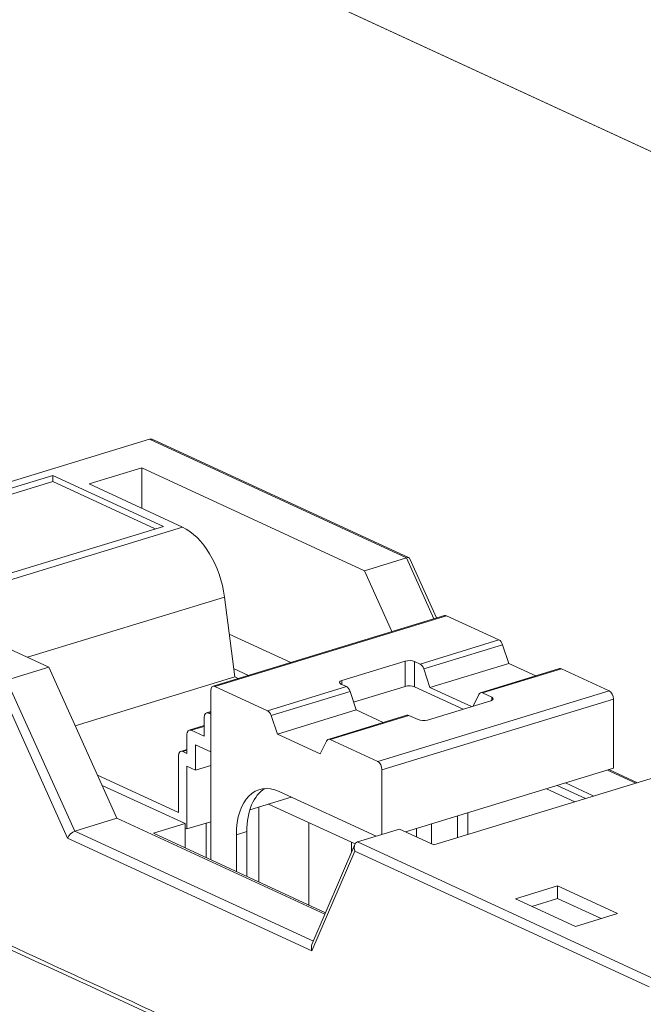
# Model space of a CAD drawing. Header units: inches. Extents: x -35 to 647, y 178 to 608.
# Tile 103 of 234: x 399.04 to 403.64, y 218.07 to 225.32. Entities that reach past the tile are written whole.
import ezdxf

# ---------------------------------------------------------------- set-up
doc = ezdxf.new("R2010")
doc.units = ezdxf.units.IN
doc.header["$MEASUREMENT"] = 0
doc.layers.add('1', color=7, linetype='Continuous')

# ---------------------------------------------------------------- blocks, each defined once
blk = doc.blocks.new('block 2790')
at = {"layer": '1', "color": 155, "lineweight": 18, "true_color": 0x4c7299}
blk.add_lwpolyline([(401.5117, 219.2428), (401.1961, 218.5079)], dxfattribs=at)
blk = doc.blocks.new('block 2791')
at = {"layer": '1', "color": 155, "lineweight": 18, "true_color": 0x4c7299}
blk.add_lwpolyline([(401.8964, 220.1957), (401.3147, 220.018)], dxfattribs=at)
blk = doc.blocks.new('block 2792')
at = {"layer": '1', "color": 155, "lineweight": 18, "true_color": 0x4c7299}
blk.add_lwpolyline([(403.0211, 220.5393), (402.4394, 220.3616)], dxfattribs=at)
blk = doc.blocks.new('block 2793')
at = {"layer": '1', "color": 155, "lineweight": 18, "true_color": 0x4c7299}
blk.add_lwpolyline([(402.1729, 220.9306), (400.4665, 220.4092)], dxfattribs=at)
blk = doc.blocks.new('block 2794')
at = {"layer": '1', "color": 155, "lineweight": 18, "true_color": 0x4c7299}
blk.add_lwpolyline([(400.4496, 220.2228), (400.4178, 220.2131)], dxfattribs=at)
blk = doc.blocks.new('block 2795')
at = {"layer": '1', "color": 155, "lineweight": 18, "true_color": 0x4c7299}
blk.add_lwpolyline([(400.4009, 220.1194), (400.2916, 220.086)], dxfattribs=at)
blk = doc.blocks.new('block 2796')
at = {"layer": '1', "color": 155, "lineweight": 18, "true_color": 0x4c7299}
blk.add_lwpolyline([(403.5945, 219.6987), (403.3854, 219.7951)], dxfattribs=at)
blk = doc.blocks.new('block 2797')
at = {"layer": '1', "color": 155, "lineweight": 18, "true_color": 0x4c7299}
blk.add_lwpolyline([(400.2746, 219.9438), (400.2285, 219.9297)], dxfattribs=at)
blk = doc.blocks.new('block 2798')
at = {"layer": '1', "color": 155, "lineweight": 18, "true_color": 0x4c7299}
blk.add_lwpolyline([(402.1151, 220.9129), (401.9179, 221.349)], dxfattribs=at)
blk = doc.blocks.new('block 2800')
at = {"layer": '1', "color": 155, "lineweight": 18, "true_color": 0x4c7299}
blk.add_lwpolyline([(401.9113, 221.3556), (400.0232, 222.2266)], dxfattribs=at)
blk = doc.blocks.new('block 3700')
at = {"layer": '1', "color": 155, "lineweight": 13, "true_color": 0x4c7299}
blk.add_lwpolyline([(401.9926, 220.5729), (402.5743, 220.7506)], dxfattribs=at)
blk = doc.blocks.new('block 3701')
at = {"layer": '1', "color": 155, "lineweight": 13, "true_color": 0x4c7299}
blk.add_lwpolyline([(402.6016, 220.7149), (402.0199, 220.5371)], dxfattribs=at)
blk = doc.blocks.new('block 3702')
at = {"layer": '1', "color": 155, "lineweight": 13, "true_color": 0x4c7299}
blk.add_lwpolyline([(403.0357, 220.5378), (402.454, 220.3601)], dxfattribs=at)
blk = doc.blocks.new('block 3703')
at = {"layer": '1', "color": 155, "lineweight": 13, "true_color": 0x4c7299}
blk.add_lwpolyline([(401.477, 220.3713), (400.8953, 220.1935)], dxfattribs=at)
blk = doc.blocks.new('block 3704')
at = {"layer": '1', "color": 155, "lineweight": 13, "true_color": 0x4c7299}
blk.add_lwpolyline([(400.868, 220.2293), (401.4497, 220.407)], dxfattribs=at)
blk = doc.blocks.new('block 3705')
at = {"layer": '1', "color": 155, "lineweight": 13, "true_color": 0x4c7299}
blk.add_lwpolyline([(401.9111, 220.1942), (401.3294, 220.0165)], dxfattribs=at)
blk = doc.blocks.new('block 3706')
at = {"layer": '1', "color": 155, "lineweight": 18, "true_color": 0x4c7299}
blk.add_lwpolyline([(403.0357, 220.5378), (403.3868, 220.3759)], dxfattribs=at)
blk = doc.blocks.new('block 3707')
at = {"layer": '1', "color": 155, "lineweight": 13, "true_color": 0x4c7299}
blk.add_lwpolyline([(401.6805, 219.8545), (403.3868, 220.3759)], dxfattribs=at)
blk = doc.blocks.new('block 3708')
at = {"layer": '1', "color": 155, "lineweight": 18, "true_color": 0x4c7299}
blk.add_lwpolyline([(401.6805, 219.8545), (401.3294, 220.0165)], dxfattribs=at)
blk = doc.blocks.new('block 3709')
at = {"layer": '1', "color": 155, "lineweight": 18, "true_color": 0x4c7299}
blk.add_lwpolyline([(402.521, 220.3292), (402.454, 220.3601)], dxfattribs=at)
blk = doc.blocks.new('block 3710')
at = {"layer": '1', "color": 155, "lineweight": 18, "true_color": 0x4c7299}
blk.add_lwpolyline([(402.0484, 220.1606), (402.5138, 220.3027)], dxfattribs=at)
blk = doc.blocks.new('block 3711')
at = {"layer": '1', "color": 155, "lineweight": 18, "true_color": 0x4c7299}
blk.add_lwpolyline([(401.9111, 220.1942), (401.9781, 220.1633)], dxfattribs=at)
blk = doc.blocks.new('block 3712')
at = {"layer": '1', "color": 155, "lineweight": 18, "true_color": 0x4c7299}
blk.add_lwpolyline([(400.868, 220.2293), (400.4811, 220.4078)], dxfattribs=at)
blk = doc.blocks.new('block 3713')
at = {"layer": '1', "color": 155, "lineweight": 13, "true_color": 0x4c7299}
blk.add_lwpolyline([(402.1875, 220.9291), (400.4811, 220.4078)], dxfattribs=at)
blk = doc.blocks.new('block 3714')
at = {"layer": '1', "color": 155, "lineweight": 18, "true_color": 0x4c7299}
blk.add_lwpolyline([(402.1875, 220.9291), (402.5743, 220.7506)], dxfattribs=at)
blk = doc.blocks.new('block 3715')
at = {"layer": '1', "color": 155, "lineweight": 18, "true_color": 0x4c7299}
blk.add_lwpolyline([(401.9926, 220.5729), (401.9529, 220.5912)], dxfattribs=at)
blk = doc.blocks.new('block 3716')
at = {"layer": '1', "color": 155, "lineweight": 18, "true_color": 0x4c7299}
blk.add_lwpolyline([(401.41, 220.4253), (401.4497, 220.407)], dxfattribs=at)
blk = doc.blocks.new('block 3717')
at = {"layer": '1', "color": 155, "lineweight": 18, "true_color": 0x4c7299}
blk.add_lwpolyline([(401.8826, 220.5939), (401.4172, 220.4517)], dxfattribs=at)
blk = doc.blocks.new('block 3718')
at = {"layer": '1', "color": 155, "lineweight": 13, "true_color": 0x4c7299}
blk.add_lwpolyline([(403.4183, 220.315), (401.712, 219.7936)], dxfattribs=at)
blk = doc.blocks.new('block 3719')
at = {"layer": '1', "color": 155, "lineweight": 18, "true_color": 0x4c7299}
blk.add_lwpolyline([(402.4266, 220.3495), (402.3853, 220.2635)], dxfattribs=at)
blk = doc.blocks.new('block 3720')
at = {"layer": '1', "color": 155, "lineweight": 18, "true_color": 0x4c7299}
blk.add_lwpolyline([(402.6472, 220.578), (402.0655, 220.4003)], dxfattribs=at)
blk = doc.blocks.new('block 3721')
at = {"layer": '1', "color": 155, "lineweight": 18, "true_color": 0x4c7299}
blk.add_lwpolyline([(402.6016, 220.7149), (402.6472, 220.578)], dxfattribs=at)
blk = doc.blocks.new('block 3722')
at = {"layer": '1', "color": 155, "lineweight": 18, "true_color": 0x4c7299}
blk.add_lwpolyline([(402.0655, 220.4003), (402.0199, 220.5371)], dxfattribs=at)
blk = doc.blocks.new('block 3723')
at = {"layer": '1', "color": 155, "lineweight": 18, "true_color": 0x4c7299}
blk.add_lwpolyline([(401.302, 220.0059), (401.2565, 219.9111)], dxfattribs=at)
blk = doc.blocks.new('block 3724')
at = {"layer": '1', "color": 155, "lineweight": 18, "true_color": 0x4c7299}
blk.add_lwpolyline([(401.5226, 220.2344), (400.9409, 220.0567)], dxfattribs=at)
blk = doc.blocks.new('block 3725')
at = {"layer": '1', "color": 155, "lineweight": 18, "true_color": 0x4c7299}
blk.add_lwpolyline([(400.9409, 220.0567), (400.8953, 220.1935)], dxfattribs=at)
blk = doc.blocks.new('block 3726')
at = {"layer": '1', "color": 155, "lineweight": 18, "true_color": 0x4c7299}
blk.add_lwpolyline([(401.477, 220.3713), (401.5226, 220.2344)], dxfattribs=at)
blk = doc.blocks.new('block 3727')
at = {"layer": '1', "color": 155, "lineweight": 18, "true_color": 0x4c7299}
blk.add_lwpolyline([(401.2565, 219.9111), (400.9409, 220.0567)], dxfattribs=at)
blk = doc.blocks.new('block 3728')
at = {"layer": '1', "color": 155, "lineweight": 18, "true_color": 0x4c7299}
blk.add_lwpolyline([(401.5226, 220.2344), (401.722, 220.1424)], dxfattribs=at)
blk = doc.blocks.new('block 3729')
at = {"layer": '1', "color": 155, "lineweight": 18, "true_color": 0x4c7299}
blk.add_lwpolyline([(402.6472, 220.578), (402.8466, 220.486)], dxfattribs=at)
blk = doc.blocks.new('block 3730')
at = {"layer": '1', "color": 155, "lineweight": 18, "true_color": 0x4c7299}
blk.add_lwpolyline([(402.3713, 220.2592), (402.0655, 220.4003)], dxfattribs=at)
blk = doc.blocks.new('block 3733')
at = {"layer": '1', "color": 155, "lineweight": 13, "true_color": 0x4c7299}
blk.add_lwpolyline([(401.5119, 219.195), (401.1962, 218.4601)], dxfattribs=at)
blk = doc.blocks.new('block 3734')
at = {"layer": '1', "color": 155, "lineweight": 13, "true_color": 0x4c7299}
blk.add_lwpolyline([(402.0955, 220.9069), (401.8927, 221.3555)], dxfattribs=at)
blk = doc.blocks.new('block 3735')
at = {"layer": '1', "color": 155, "lineweight": 18, "true_color": 0x4c7299}
blk.add_lwpolyline([(401.5824, 221.2607), (401.7853, 220.8122)], dxfattribs=at)
blk = doc.blocks.new('block 3736')
at = {"layer": '1', "color": 155, "lineweight": 18, "true_color": 0x4c7299}
blk.add_lwpolyline([(401.5824, 221.2607), (401.8927, 221.3555)], dxfattribs=at)
blk = doc.blocks.new('block 3737')
at = {"layer": '1', "color": 155, "lineweight": 13, "true_color": 0x4c7299}
blk.add_lwpolyline([(401.8927, 221.3555), (399.999, 222.229)], dxfattribs=at)
blk = doc.blocks.new('block 3738')
at = {"layer": '1', "color": 155, "lineweight": 13, "true_color": 0x4c7299}
blk.add_lwpolyline([(400.551, 221.0666), (399.0979, 220.6226)], dxfattribs=at)
blk = doc.blocks.new('block 3739')
at = {"layer": '1', "color": 155, "lineweight": 13, "true_color": 0x4c7299}
blk.add_lwpolyline([(398.6903, 221.1079), (400.2416, 221.5819)], dxfattribs=at)
blk = doc.blocks.new('block 3740')
at = {"layer": '1', "color": 155, "lineweight": 18, "true_color": 0x4c7299}
blk.add_lwpolyline([(399.3951, 219.291), (398.8919, 220.4036)], dxfattribs=at)
blk = doc.blocks.new('block 3741')
at = {"layer": '1', "color": 155, "lineweight": 13, "true_color": 0x4c7299}
blk.add_lwpolyline([(401.5316, 219.262), (403.7213, 218.2519)], dxfattribs=at)
blk = doc.blocks.new('block 3742')
at = {"layer": '1', "color": 155, "lineweight": 13, "true_color": 0x4c7299}
blk.add_lwpolyline([(403.6826, 218.1937), (401.5119, 219.195)], dxfattribs=at)
blk = doc.blocks.new('block 3750')
at = {"layer": '1', "color": 155, "lineweight": 18, "true_color": 0x4c7299}
blk.add_lwpolyline([(401.5316, 219.262), (401.8418, 219.3568)], dxfattribs=at)
blk = doc.blocks.new('block 3751')
at = {"layer": '1', "color": 155, "lineweight": 18, "true_color": 0x4c7299}
blk.add_lwpolyline([(401.8418, 219.3568), (402.0943, 219.2403)], dxfattribs=at)
blk = doc.blocks.new('block 3753')
at = {"layer": '1', "color": 155, "lineweight": 18, "true_color": 0x4c7299}
blk.add_lwpolyline([(403.0069, 218.9383), (402.6967, 218.8435)], dxfattribs=at)
blk = doc.blocks.new('block 3754')
at = {"layer": '1', "color": 155, "lineweight": 18, "true_color": 0x4c7299}
blk.add_lwpolyline([(402.6967, 218.8435), (403.1385, 218.6397)], dxfattribs=at)
blk = doc.blocks.new('block 3755')
at = {"layer": '1', "color": 155, "lineweight": 18, "true_color": 0x4c7299}
blk.add_lwpolyline([(403.1385, 218.6397), (403.4487, 218.7345)], dxfattribs=at)
blk = doc.blocks.new('block 3756')
at = {"layer": '1', "color": 155, "lineweight": 18, "true_color": 0x4c7299}
blk.add_lwpolyline([(403.4487, 218.7345), (403.0069, 218.9383)], dxfattribs=at)
blk = doc.blocks.new('block 3757')
at = {"layer": '1', "color": 155, "lineweight": 18, "true_color": 0x4c7299}
blk.add_lwpolyline([(402.0943, 219.2403), (404.4211, 219.9513)], dxfattribs=at)
blk = doc.blocks.new('block 3758')
at = {"layer": '1', "color": 155, "lineweight": 13, "true_color": 0x4c7299}
blk.add_lwpolyline([(398.9454, 220.455), (399.4486, 219.3424)], dxfattribs=at)
blk = doc.blocks.new('block 3759')
at = {"layer": '1', "color": 155, "lineweight": 18, "true_color": 0x4c7299}
blk.add_lwpolyline([(398.9454, 220.455), (399.2556, 220.5498)], dxfattribs=at)
blk = doc.blocks.new('block 3760')
at = {"layer": '1', "color": 155, "lineweight": 18, "true_color": 0x4c7299}
blk.add_lwpolyline([(399.7588, 219.4372), (399.2556, 220.5498)], dxfattribs=at)
blk = doc.blocks.new('block 3761')
at = {"layer": '1', "color": 155, "lineweight": 18, "true_color": 0x4c7299}
blk.add_lwpolyline([(399.4486, 219.3424), (399.7588, 219.4372)], dxfattribs=at)
blk = doc.blocks.new('block 3763')
at = {"layer": '1', "color": 155, "lineweight": 18, "true_color": 0x4c7299}
blk.add_lwpolyline([(399.2865, 221.9629), (397.8905, 221.5364)], dxfattribs=at)
blk = doc.blocks.new('block 3765')
at = {"layer": '1', "color": 155, "lineweight": 18, "true_color": 0x4c7299}
blk.add_lwpolyline([(398.7048, 221.1607), (400.1009, 221.5873)], dxfattribs=at)
blk = doc.blocks.new('block 3766')
at = {"layer": '1', "color": 155, "lineweight": 18, "true_color": 0x4c7299}
blk.add_lwpolyline([(400.1009, 221.5873), (399.2865, 221.9629)], dxfattribs=at)
blk = doc.blocks.new('block 3767')
at = {"layer": '1', "color": 155, "lineweight": 18, "true_color": 0x4c7299}
blk.add_lwpolyline([(397.0517, 221.3285), (399.999, 222.229)], dxfattribs=at)
blk = doc.blocks.new('block 3768')
at = {"layer": '1', "color": 155, "lineweight": 18, "true_color": 0x4c7299}
blk.add_lwpolyline([(399.9413, 222.0178), (399.5535, 221.8993)], dxfattribs=at)
blk = doc.blocks.new('block 3769')
at = {"layer": '1', "color": 155, "lineweight": 18, "true_color": 0x4c7299}
blk.add_lwpolyline([(397.6145, 221.3069), (399.2556, 220.5498)], dxfattribs=at)
blk = doc.blocks.new('block 3770')
at = {"layer": '1', "color": 155, "lineweight": 18, "true_color": 0x4c7299}
blk.add_lwpolyline([(401.5824, 221.2607), (399.9413, 222.0178)], dxfattribs=at)
blk = doc.blocks.new('block 3773')
at = {"layer": '1', "color": 155, "lineweight": 18, "true_color": 0x4c7299}
blk.add_lwpolyline([(399.5535, 221.8993), (400.2416, 221.5819)], dxfattribs=at)
blk = doc.blocks.new('block 3781')
at = {"layer": '1', "color": 155, "lineweight": 13, "true_color": 0x4c7299}
blk.add_lwpolyline([(400.4496, 220.2169), (400.4325, 220.2116)], dxfattribs=at)
blk = doc.blocks.new('block 3782')
at = {"layer": '1', "color": 155, "lineweight": 18, "true_color": 0x4c7299}
blk.add_lwpolyline([(400.4325, 220.2116), (400.4496, 220.2037)], dxfattribs=at)
blk = doc.blocks.new('block 3783')
at = {"layer": '1', "color": 155, "lineweight": 18, "true_color": 0x4c7299}
blk.add_lwpolyline([(400.3062, 220.0845), (400.4009, 220.0408)], dxfattribs=at)
blk = doc.blocks.new('block 3784')
at = {"layer": '1', "color": 155, "lineweight": 13, "true_color": 0x4c7299}
blk.add_lwpolyline([(400.4009, 220.1134), (400.3062, 220.0845)], dxfattribs=at)
blk = doc.blocks.new('block 3785')
at = {"layer": '1', "color": 155, "lineweight": 18, "true_color": 0x4c7299}
blk.add_lwpolyline([(400.6265, 220.4774), (399.4508, 220.1182)], dxfattribs=at)
blk = doc.blocks.new('block 3786')
at = {"layer": '1', "color": 155, "lineweight": 18, "true_color": 0x4c7299}
blk.add_lwpolyline([(400.6265, 220.4774), (400.551, 221.0666)], dxfattribs=at)
blk = doc.blocks.new('block 3787')
at = {"layer": '1', "color": 155, "lineweight": 13, "true_color": 0x4c7299}
blk.add_lwpolyline([(400.2747, 219.9379), (400.2431, 219.9282)], dxfattribs=at)
blk = doc.blocks.new('block 3788')
at = {"layer": '1', "color": 155, "lineweight": 18, "true_color": 0x4c7299}
blk.add_lwpolyline([(400.2431, 219.9282), (400.2746, 219.9137)], dxfattribs=at)
blk = doc.blocks.new('block 3791')
at = {"layer": '1', "color": 155, "lineweight": 18, "true_color": 0x4c7299}
blk.add_lwpolyline([(403.0638, 219.6969), (403.2728, 219.6004)], dxfattribs=at)
blk = doc.blocks.new('block 3792')
at = {"layer": '1', "color": 155, "lineweight": 13, "true_color": 0x4c7299}
blk.add_lwpolyline([(403.5831, 219.6952), (403.374, 219.7917)], dxfattribs=at)
blk = doc.blocks.new('block 3793')
at = {"layer": '1', "color": 155, "lineweight": 13, "true_color": 0x4c7299}
blk.add_lwpolyline([(401.1962, 218.4601), (399.3951, 219.291)], dxfattribs=at)
blk = doc.blocks.new('block 3794')
at = {"layer": '1', "color": 155, "lineweight": 13, "true_color": 0x4c7299}
blk.add_lwpolyline([(399.4486, 219.3424), (401.2062, 218.5316)], dxfattribs=at)
blk = doc.blocks.new('block 3795')
at = {"layer": '1', "color": 155, "lineweight": 18, "true_color": 0x4c7299}
blk.add_lwpolyline([(401.2915, 218.7302), (399.7588, 219.4372)], dxfattribs=at)
blk = doc.blocks.new('block 3796')
at = {"layer": '1', "color": 155, "lineweight": 18, "true_color": 0x4c7299}
blk.add_lwpolyline([(400.2115, 219.4794), (399.6154, 219.7544)], dxfattribs=at)
blk = doc.blocks.new('block 3797')
at = {"layer": '1', "color": 155, "lineweight": 18, "true_color": 0x4c7299}
blk.add_lwpolyline([(400.6265, 220.4774), (400.6517, 220.4658)], dxfattribs=at)
blk = doc.blocks.new('block 3798')
at = {"layer": '1', "color": 155, "lineweight": 18, "true_color": 0x4c7299}
blk.add_lwpolyline([(400.2602, 219.3974), (400.0275, 219.3263)], dxfattribs=at)
blk = doc.blocks.new('block 3799')
at = {"layer": '1', "color": 155, "lineweight": 18, "true_color": 0x4c7299}
blk.add_lwpolyline([(400.0275, 219.3263), (401.2962, 218.7411)], dxfattribs=at)
blk = doc.blocks.new('block 3800')
at = {"layer": '1', "color": 155, "lineweight": 18, "true_color": 0x4c7299}
blk.add_lwpolyline([(403.1349, 219.5583), (402.9258, 219.6547)], dxfattribs=at)
blk = doc.blocks.new('block 3801')
at = {"layer": '1', "color": 155, "lineweight": 18, "true_color": 0x4c7299}
blk.add_lwpolyline([(399.6493, 219.6792), (400.2602, 219.3974)], dxfattribs=at)
blk = doc.blocks.new('block 3802')
at = {"layer": '1', "color": 155, "lineweight": 18, "true_color": 0x4c7299}
blk.add_lwpolyline([(400.7293, 220.4895), (400.6185, 220.5406)], dxfattribs=at)
blk = doc.blocks.new('block 4823')
at = {"layer": '1', "color": 155, "lineweight": 13, "true_color": 0x4c7299}
blk.add_lwpolyline([(401.8826, 220.4086), (401.8826, 220.5939)], dxfattribs=at)
blk = doc.blocks.new('block 4824')
at = {"layer": '1', "color": 155, "lineweight": 13, "true_color": 0x4c7299}
blk.add_lwpolyline([(401.4172, 220.422), (401.4172, 220.4517)], dxfattribs=at)
blk = doc.blocks.new('block 4825')
at = {"layer": '1', "color": 155, "lineweight": 13, "true_color": 0x4c7299}
blk.add_lwpolyline([(401.9529, 220.4058), (401.9529, 220.5912)], dxfattribs=at)
blk = doc.blocks.new('block 4826')
at = {"layer": '1', "color": 155, "lineweight": 13, "true_color": 0x4c7299}
blk.add_lwpolyline([(402.521, 220.3055), (402.521, 220.3292)], dxfattribs=at)
blk = doc.blocks.new('block 4827')
at = {"layer": '1', "color": 155, "lineweight": 18, "true_color": 0x4c7299}
blk.add_lwpolyline([(401.712, 219.7936), (401.712, 219.3171)], dxfattribs=at)
blk = doc.blocks.new('block 4828')
at = {"layer": '1', "color": 155, "lineweight": 18, "true_color": 0x4c7299}
blk.add_lwpolyline([(403.4183, 220.315), (403.4183, 219.8052)], dxfattribs=at)
blk = doc.blocks.new('block 4829')
at = {"layer": '1', "color": 155, "lineweight": 18, "true_color": 0x4c7299}
blk.add_lwpolyline([(400.4496, 219.1317), (400.4496, 220.376)], dxfattribs=at)
blk = doc.blocks.new('block 4830')
at = {"layer": '1', "color": 155, "lineweight": 18, "true_color": 0x4c7299}
blk.add_lwpolyline([(402.0783, 219.2477), (402.0783, 219.3958)], dxfattribs=at)
blk = doc.blocks.new('block 4831')
at = {"layer": '1', "color": 155, "lineweight": 18, "true_color": 0x4c7299}
blk.add_lwpolyline([(402.3109, 220.2407), (401.9529, 220.4058)], dxfattribs=at)
blk = doc.blocks.new('block 4832')
at = {"layer": '1', "color": 155, "lineweight": 18, "true_color": 0x4c7299}
blk.add_lwpolyline([(401.8826, 220.4086), (401.5032, 220.2926)], dxfattribs=at)
blk = doc.blocks.new('block 4833')
at = {"layer": '1', "color": 155, "lineweight": 18, "true_color": 0x4c7299}
blk.add_lwpolyline([(399.9413, 221.7204), (399.9413, 222.0178)], dxfattribs=at)
blk = doc.blocks.new('block 4836')
at = {"layer": '1', "color": 155, "lineweight": 18, "true_color": 0x4c7299}
blk.add_lwpolyline([(403.0069, 218.8456), (403.0069, 218.9383)], dxfattribs=at)
blk = doc.blocks.new('block 4837')
at = {"layer": '1', "color": 155, "lineweight": 18, "true_color": 0x4c7299}
blk.add_lwpolyline([(399.2865, 221.9166), (399.2865, 221.9629)], dxfattribs=at)
blk = doc.blocks.new('block 4838')
at = {"layer": '1', "color": 155, "lineweight": 18, "true_color": 0x4c7299}
blk.add_lwpolyline([(399.2865, 221.9166), (397.9509, 221.5085)], dxfattribs=at)
blk = doc.blocks.new('block 4839')
at = {"layer": '1', "color": 155, "lineweight": 18, "true_color": 0x4c7299}
blk.add_lwpolyline([(400.0404, 221.5688), (399.2865, 221.9166)], dxfattribs=at)
blk = doc.blocks.new('block 4840')
at = {"layer": '1', "color": 155, "lineweight": 18, "true_color": 0x4c7299}
blk.add_lwpolyline([(403.3279, 218.6976), (403.0069, 218.8456)], dxfattribs=at)
blk = doc.blocks.new('block 4843')
at = {"layer": '1', "color": 155, "lineweight": 18, "true_color": 0x4c7299}
blk.add_lwpolyline([(403.0069, 218.8456), (402.8175, 218.7878)], dxfattribs=at)
blk = doc.blocks.new('block 4846')
at = {"layer": '1', "color": 155, "lineweight": 18, "true_color": 0x4c7299}
blk.add_lwpolyline([(400.4009, 220.0408), (400.4009, 220.1798)], dxfattribs=at)
blk = doc.blocks.new('block 4847')
at = {"layer": '1', "color": 155, "lineweight": 18, "true_color": 0x4c7299}
blk.add_lwpolyline([(400.2746, 219.9137), (400.2746, 220.0527)], dxfattribs=at)
blk = doc.blocks.new('block 4848')
at = {"layer": '1', "color": 155, "lineweight": 18, "true_color": 0x4c7299}
blk.add_lwpolyline([(400.3378, 219.9772), (400.4496, 219.9257)], dxfattribs=at)
blk = doc.blocks.new('block 4849')
at = {"layer": '1', "color": 155, "lineweight": 18, "true_color": 0x4c7299}
blk.add_lwpolyline([(400.3378, 219.7919), (400.3378, 219.9772)], dxfattribs=at)
blk = doc.blocks.new('block 4850')
at = {"layer": '1', "color": 155, "lineweight": 18, "true_color": 0x4c7299}
blk.add_lwpolyline([(403.4183, 219.8052), (401.8853, 219.3368)], dxfattribs=at)
blk = doc.blocks.new('block 4851')
at = {"layer": '1', "color": 155, "lineweight": 18, "true_color": 0x4c7299}
blk.add_lwpolyline([(400.9545, 219.6333), (401.6686, 219.3039)], dxfattribs=at)
blk = doc.blocks.new('block 4852')
at = {"layer": '1', "color": 155, "lineweight": 13, "true_color": 0x4c7299}
blk.add_lwpolyline([(400.7165, 219.3391), (400.6389, 219.3154)], dxfattribs=at)
blk = doc.blocks.new('block 4855')
at = {"layer": '1', "color": 155, "lineweight": 18, "true_color": 0x4c7299}
blk.add_lwpolyline([(400.2115, 219.8965), (400.2115, 219.4794)], dxfattribs=at)
blk = doc.blocks.new('block 4856')
at = {"layer": '1', "color": 155, "lineweight": 18, "true_color": 0x4c7299}
blk.add_lwpolyline([(400.2746, 219.821), (400.2746, 219.3576)], dxfattribs=at)
blk = doc.blocks.new('block 4857')
at = {"layer": '1', "color": 155, "lineweight": 18, "true_color": 0x4c7299}
blk.add_lwpolyline([(400.4496, 219.826), (400.3378, 219.7919)], dxfattribs=at)
blk = doc.blocks.new('block 4858')
at = {"layer": '1', "color": 155, "lineweight": 18, "true_color": 0x4c7299}
blk.add_lwpolyline([(400.2746, 219.821), (400.3378, 219.7919)], dxfattribs=at)
blk = doc.blocks.new('block 4860')
at = {"layer": '1', "color": 155, "lineweight": 18, "true_color": 0x4c7299}
blk.add_lwpolyline([(400.7165, 219.0085), (400.7165, 219.3391)], dxfattribs=at)
blk = doc.blocks.new('block 4861')
at = {"layer": '1', "color": 155, "lineweight": 18, "true_color": 0x4c7299}
blk.add_lwpolyline([(400.6389, 219.0443), (400.6389, 219.3154)], dxfattribs=at)
blk = doc.blocks.new('block 4862')
at = {"layer": '1', "color": 155, "lineweight": 18, "true_color": 0x4c7299}
blk.add_lwpolyline([(402.2677, 219.2933), (402.2677, 219.4536)], dxfattribs=at)
blk = doc.blocks.new('block 4863')
at = {"layer": '1', "color": 155, "lineweight": 18, "true_color": 0x4c7299}
blk.add_lwpolyline([(402.3453, 219.317), (402.3453, 219.4773)], dxfattribs=at)
blk = doc.blocks.new('block 4864')
at = {"layer": '1', "color": 155, "lineweight": 18, "true_color": 0x4c7299}
blk.add_lwpolyline([(403.2124, 219.582), (403.0033, 219.6784)], dxfattribs=at)
blk = doc.blocks.new('block 4865')
at = {"layer": '1', "color": 155, "lineweight": 18, "true_color": 0x4c7299}
blk.add_lwpolyline([(401.0395, 220.5843), (400.5861, 220.7935)], dxfattribs=at)
blk = doc.blocks.new('block 4866')
at = {"layer": '1', "color": 155, "lineweight": 18, "true_color": 0x4c7299}
blk.add_lwpolyline([(401.9665, 219.2993), (401.9665, 219.3616)], dxfattribs=at)
blk = doc.blocks.new('block 4867')
at = {"layer": '1', "color": 155, "lineweight": 18, "true_color": 0x4c7299}
blk.add_lwpolyline([(400.2602, 219.219), (400.2602, 219.3974)], dxfattribs=at)
blk = doc.blocks.new('block 4868')
at = {"layer": '1', "color": 155, "lineweight": 18, "true_color": 0x4c7299}
blk.add_lwpolyline([(400.2746, 219.3576), (400.4496, 219.411)], dxfattribs=at)
blk = doc.blocks.new('block 4869')
at = {"layer": '1', "color": 155, "lineweight": 18, "true_color": 0x4c7299}
blk.add_lwpolyline([(400.7386, 219.4993), (401.0432, 219.5924)], dxfattribs=at)
blk = doc.blocks.new('block 4870')
at = {"layer": '1', "color": 155, "lineweight": 18, "true_color": 0x4c7299}
blk.add_lwpolyline([(400.2746, 219.3576), (400.2602, 219.3642)], dxfattribs=at)
blk = doc.blocks.new('block 4871')
at = {"layer": '1', "color": 155, "lineweight": 18, "true_color": 0x4c7299}
blk.add_lwpolyline([(400.876, 219.5413), (401.5138, 219.2471)], dxfattribs=at)
blk = doc.blocks.new('block 4872')
at = {"layer": '1', "color": 155, "lineweight": 18, "true_color": 0x4c7299}
blk.add_lwpolyline([(400.4156, 219.4006), (400.4156, 219.1473)], dxfattribs=at)
blk = doc.blocks.new('block 4873')
at = {"layer": '1', "color": 155, "lineweight": 18, "true_color": 0x4c7299}
blk.add_lwpolyline([(400.8034, 219.5191), (400.8034, 218.9685)], dxfattribs=at)
blk = doc.blocks.new('block 4874')
at = {"layer": '1', "color": 155, "lineweight": 18, "true_color": 0x4c7299}
blk.add_lwpolyline([(401.173, 219.4043), (401.173, 218.7979)], dxfattribs=at)
blk = doc.blocks.new('block 4875')
at = {"layer": '1', "color": 155, "lineweight": 18, "true_color": 0x4c7299}
blk.add_lwpolyline([(401.4886, 219.2587), (401.4886, 219.1892)], dxfattribs=at)
blk = doc.blocks.new('block 4993')
at = {"layer": '1', "color": 18, "lineweight": 13, "true_color": 0x4c0000}
blk.add_lwpolyline([(357.4162, 245.6974), (440.4622, 207.3889)], dxfattribs=at)
blk = doc.blocks.new('block 5060')
at = {"layer": '1', "color": 18, "lineweight": 13, "true_color": 0x4c0000}
blk.add_lwpolyline([(357.4162, 245.6974), (440.4622, 207.3889)], dxfattribs=at)
blk = doc.blocks.new('block 5588')
at = {"layer": '1', "color": 155, "lineweight": 18, "true_color": 0x4c7299}
blk.add_open_spline([(402.6016, 220.7149), (402.596, 220.7318), (402.5856, 220.7454), (402.5743, 220.7506)], degree=3, dxfattribs=at)
blk = doc.blocks.new('block 5589')
at = {"layer": '1', "color": 155, "lineweight": 18, "true_color": 0x4c7299}
blk.add_open_spline([(402.0199, 220.5371), (402.0143, 220.5541), (402.0039, 220.5677), (401.9926, 220.5729)], degree=3, dxfattribs=at)
blk = doc.blocks.new('block 5590')
at = {"layer": '1', "color": 155, "lineweight": 18, "true_color": 0x4c7299}
blk.add_open_spline([(403.0357, 220.5378), (403.0306, 220.5402), (403.0256, 220.5407), (403.0211, 220.5393)], degree=3, dxfattribs=at)
blk = doc.blocks.new('block 5591')
at = {"layer": '1', "color": 155, "lineweight": 18, "true_color": 0x4c7299}
blk.add_open_spline([(402.454, 220.3601), (402.4427, 220.3653), (402.4323, 220.3613), (402.4266, 220.3495)], degree=3, dxfattribs=at)
blk = doc.blocks.new('block 5592')
at = {"layer": '1', "color": 155, "lineweight": 18, "true_color": 0x4c7299}
blk.add_open_spline([(400.8953, 220.1935), (400.8897, 220.2105), (400.8792, 220.2241), (400.868, 220.2293)], degree=3, dxfattribs=at)
blk = doc.blocks.new('block 5593')
at = {"layer": '1', "color": 155, "lineweight": 18, "true_color": 0x4c7299}
blk.add_open_spline([(401.477, 220.3713), (401.4714, 220.3882), (401.461, 220.4018), (401.4497, 220.407)], degree=3, dxfattribs=at)
blk = doc.blocks.new('block 5594')
at = {"layer": '1', "color": 155, "lineweight": 18, "true_color": 0x4c7299}
blk.add_open_spline([(401.3294, 220.0165), (401.3181, 220.0217), (401.3077, 220.0176), (401.302, 220.0059)], degree=3, dxfattribs=at)
blk = doc.blocks.new('block 5595')
at = {"layer": '1', "color": 155, "lineweight": 18, "true_color": 0x4c7299}
blk.add_open_spline([(401.9111, 220.1942), (401.906, 220.1966), (401.901, 220.1971), (401.8964, 220.1957)], degree=3, dxfattribs=at)
blk = doc.blocks.new('block 5596')
at = {"layer": '1', "color": 155, "lineweight": 18, "true_color": 0x4c7299}
blk.add_open_spline([(401.9781, 220.1633), (401.9955, 220.1552), (402.027, 220.154), (402.0484, 220.1606)], degree=3, dxfattribs=at)
blk = doc.blocks.new('block 5597')
at = {"layer": '1', "color": 155, "lineweight": 18, "true_color": 0x4c7299}
blk.add_open_spline([(402.5138, 220.3027), (402.5352, 220.3093), (402.5385, 220.3211), (402.521, 220.3292)], degree=3, dxfattribs=at)
blk = doc.blocks.new('block 5598')
at = {"layer": '1', "color": 155, "lineweight": 18, "true_color": 0x4c7299}
blk.add_open_spline([(401.9529, 220.5912), (401.9355, 220.5993), (401.904, 220.6005), (401.8826, 220.5939)], degree=3, dxfattribs=at)
blk = doc.blocks.new('block 5599')
at = {"layer": '1', "color": 155, "lineweight": 18, "true_color": 0x4c7299}
blk.add_open_spline([(401.4172, 220.4517), (401.3958, 220.4452), (401.3926, 220.4334), (401.41, 220.4253)], degree=3, dxfattribs=at)
blk = doc.blocks.new('block 5600')
at = {"layer": '1', "color": 155, "lineweight": 18, "true_color": 0x4c7299}
blk.add_open_spline([(400.4811, 220.4078), (400.4637, 220.4158), (400.4496, 220.4016), (400.4496, 220.376)], degree=3, dxfattribs=at)
blk = doc.blocks.new('block 5601')
at = {"layer": '1', "color": 155, "lineweight": 18, "true_color": 0x4c7299}
blk.add_open_spline([(402.1875, 220.9291), (402.1824, 220.9314), (402.1774, 220.9319), (402.1729, 220.9306)], degree=3, dxfattribs=at)
blk = doc.blocks.new('block 5602')
at = {"layer": '1', "color": 155, "lineweight": 18, "true_color": 0x4c7299}
blk.add_open_spline([(401.712, 219.7936), (401.712, 219.8192), (401.6979, 219.8465), (401.6805, 219.8545)], degree=3, dxfattribs=at)
blk = doc.blocks.new('block 5603')
at = {"layer": '1', "color": 155, "lineweight": 18, "true_color": 0x4c7299}
blk.add_open_spline([(403.4183, 220.315), (403.4183, 220.3405), (403.4042, 220.3678), (403.3868, 220.3759)], degree=3, dxfattribs=at)
blk = doc.blocks.new('block 5606')
at = {"layer": '1', "color": 155, "lineweight": 18, "true_color": 0x4c7299}
blk.add_open_spline([(401.196, 218.5079), (401.1903, 218.4946), (401.1904, 218.477), (401.1962, 218.4601)], degree=3, dxfattribs=at)
blk = doc.blocks.new('block 5607')
at = {"layer": '1', "color": 155, "lineweight": 18, "true_color": 0x4c7299}
blk.add_open_spline([(401.9179, 221.349), (401.9143, 221.3568), (401.905, 221.3593), (401.8927, 221.3555)], degree=3, dxfattribs=at)
blk = doc.blocks.new('block 5608')
at = {"layer": '1', "color": 155, "lineweight": 18, "true_color": 0x4c7299}
blk.add_open_spline([(400.0232, 222.2266), (400.0148, 222.2305), (400.0064, 222.2313), (399.999, 222.229)], degree=3, dxfattribs=at)
blk = doc.blocks.new('block 5611')
at = {"layer": '1', "color": 155, "lineweight": 18, "true_color": 0x4c7299}
blk.add_open_spline([(400.551, 221.0666), (400.5215, 221.2968), (400.392, 221.5125), (400.2416, 221.5819)], degree=3, dxfattribs=at)
blk = doc.blocks.new('block 5612')
at = {"layer": '1', "color": 155, "lineweight": 18, "true_color": 0x4c7299}
blk.add_open_spline([(399.4486, 219.3424), (399.4271, 219.3358), (399.4032, 219.3128), (399.3951, 219.291)], degree=3, dxfattribs=at)
blk = doc.blocks.new('block 5614')
at = {"layer": '1', "color": 155, "lineweight": 18, "true_color": 0x4c7299}
blk.add_open_spline([(401.5316, 219.262), (401.5102, 219.2555), (401.5013, 219.2255), (401.5119, 219.195)], degree=3, dxfattribs=at)
blk = doc.blocks.new('block 5624')
at = {"layer": '1', "color": 155, "lineweight": 18, "true_color": 0x4c7299}
blk.add_open_spline([(400.4325, 220.2116), (400.415, 220.2197), (400.4009, 220.2054), (400.4009, 220.1798)], degree=3, dxfattribs=at)
blk = doc.blocks.new('block 5625')
at = {"layer": '1', "color": 155, "lineweight": 18, "true_color": 0x4c7299}
blk.add_open_spline([(400.3062, 220.0845), (400.2888, 220.0925), (400.2746, 220.0783), (400.2746, 220.0527)], degree=3, dxfattribs=at)
blk = doc.blocks.new('block 5630')
at = {"layer": '1', "color": 155, "lineweight": 18, "true_color": 0x4c7299}
blk.add_open_spline([(400.2431, 219.9282), (400.2257, 219.9363), (400.2115, 219.9221), (400.2115, 219.8965)], degree=3, dxfattribs=at)
blk = doc.blocks.new('block 5672')
at = {"layer": '1', "color": 155, "lineweight": 18, "true_color": 0x4c7299}
blk.add_open_spline([(401.9529, 220.4058), (401.9355, 220.4139), (401.904, 220.4151), (401.8826, 220.4086)], degree=3, dxfattribs=at)
blk = doc.blocks.new('block 5674')
at = {"layer": '1', "color": 155, "lineweight": 18, "true_color": 0x4c7299}
blk.add_open_spline([(400.8486, 219.6552), (400.7657, 219.6065), (400.7165, 219.4888), (400.7165, 219.3391)], degree=3, dxfattribs=at)
blk = doc.blocks.new('block 5675')
at = {"layer": '1', "color": 155, "lineweight": 18, "true_color": 0x4c7299}
blk.add_open_spline([(400.9545, 219.6333), (400.7802, 219.7137), (400.6389, 219.5714), (400.6389, 219.3154)], degree=3, dxfattribs=at)
blk = doc.blocks.new('block 7557')
at = {"layer": '1', "color": 155, "lineweight": 18, "true_color": 0x4c7299}
blk.add_lwpolyline([(357.4162, 245.6974), (414.2365, 219.4866)], dxfattribs=at)
blk = doc.blocks.new('block 7602')
at = {"layer": '1', "color": 18, "lineweight": 13, "true_color": 0x4c0000}
blk.add_lwpolyline([(356.9087, 245.5465), (359.9601, 244.5239), (371.7654, 239.0782), (395.3759, 228.1869), (418.9864, 217.2955)], dxfattribs=at)
blk = doc.blocks.new('block 7605')
at = {"layer": '1', "color": 18, "lineweight": 13, "true_color": 0x4c0000}
blk.add_lwpolyline([(356.9087, 245.5465), (359.9601, 244.5239), (371.7654, 239.0782), (395.3759, 228.1869), (418.9864, 217.2955)], dxfattribs=at)
blk = doc.blocks.new('block 7914')
at = {"layer": '1', "color": 18, "lineweight": 13, "true_color": 0x4c0000}
blk.add_open_spline([(398.6806, 217.4743), (397.9442, 217.814), (397.2078, 218.1537), (396.4713, 218.4934), (396.9625, 218.6435), (397.4538, 218.7935), (397.945, 218.9436), (398.6814, 218.6039), (399.4178, 218.2642), (400.1542, 217.9245), (399.663, 217.7744), (399.1718, 217.6243), (398.6806, 217.4743)], degree=3, knots=[0, 0, 0, 0, 1, 1, 1, 2, 2, 2, 3, 3, 3, 4, 4, 4, 4], dxfattribs=at)
blk = doc.blocks.new('block 7915')
at = {"layer": '1', "color": 18, "lineweight": 13, "true_color": 0x4c0000}
blk.add_open_spline([(398.6734, 217.4479), (397.9159, 217.7973), (397.1585, 218.1467), (396.401, 218.4961), (396.9181, 218.6541), (397.4351, 218.8121), (397.9522, 218.97), (398.7097, 218.6206), (399.4671, 218.2712), (400.2246, 217.9218), (399.7075, 217.7638), (399.1904, 217.6058), (398.6734, 217.4479)], degree=3, knots=[0, 0, 0, 0, 1, 1, 1, 2, 2, 2, 3, 3, 3, 4, 4, 4, 4], dxfattribs=at)

msp = doc.modelspace()

# ---------------------------------------------------------------- block references
at = {"layer": '1'}
for name in ['block 7602', 'block 7605', 'block 4993', 'block 5060', 'block 7557', 'block 3767', 'block 5608', 'block 3737', 'block 2800', 'block 3768', 'block 3770', 'block 4833', 'block 3763', 'block 4838', 'block 3766', 'block 4837', 'block 4839', 'block 3773', 'block 3739', 'block 3765', 'block 5611', 'block 3736', 'block 5607', 'block 3734', 'block 2798', 'block 3769', 'block 3735', 'block 3738', 'block 3786', 'block 2793', 'block 3713', 'block 5601', 'block 3714', 'block 4865', 'block 3700', 'block 5588', 'block 3701', 'block 3721', 'block 3717', 'block 5598', 'block 4823', 'block 3715', 'block 4825', 'block 3759', 'block 3760', 'block 3802', 'block 5589', 'block 3722', 'block 3720', 'block 2792', 'block 3702', 'block 3729', 'block 5590', 'block 3706', 'block 3758', 'block 3785', 'block 3797', 'block 5599', 'block 4824', 'block 3740', 'block 5600', 'block 4829', 'block 3712', 'block 3704', 'block 3703', 'block 3716', 'block 5593', 'block 3726', 'block 4832', 'block 3707', 'block 5672', 'block 4831', 'block 3730', 'block 5603', 'block 3718', 'block 3710', 'block 3719', 'block 5591', 'block 3709', 'block 5597', 'block 4826', 'block 4828', 'block 5592', 'block 3724', 'block 3728', 'block 5624', 'block 4846', 'block 2794', 'block 3781', 'block 3782', 'block 3725', 'block 2791', 'block 3705', 'block 5595', 'block 3711', 'block 5596', 'block 5625', 'block 2795', 'block 3784', 'block 3783', 'block 4847', 'block 3727', 'block 5594', 'block 3708', 'block 5630', 'block 2797', 'block 3787', 'block 4848', 'block 4849', 'block 3723', 'block 3757', 'block 4855', 'block 3788', 'block 4856', 'block 4858', 'block 4857', 'block 5602', 'block 4827', 'block 4850', 'block 3792', 'block 2796', 'block 3796', 'block 3801', 'block 5675', 'block 5674', 'block 3800', 'block 4864', 'block 3791', 'block 4869', 'block 4851', 'block 4873', 'block 4871', 'block 3761', 'block 3795', 'block 4862', 'block 4863', 'block 3798', 'block 4867', 'block 4870', 'block 4868', 'block 4872', 'block 4874', 'block 3750', 'block 3751', 'block 4866', 'block 4830', 'block 5612', 'block 3793', 'block 3794', 'block 3799', 'block 4852', 'block 4861', 'block 4860', 'block 2790', 'block 4875', 'block 5614', 'block 3741', 'block 3733', 'block 3742', 'block 7915', 'block 7914', 'block 3753', 'block 3756', 'block 4836', 'block 3754', 'block 4843', 'block 4840', 'block 3755', 'block 5606']:
    msp.add_blockref(name, (0, 0), dxfattribs=at)

doc.saveas('drawing.dxf')
